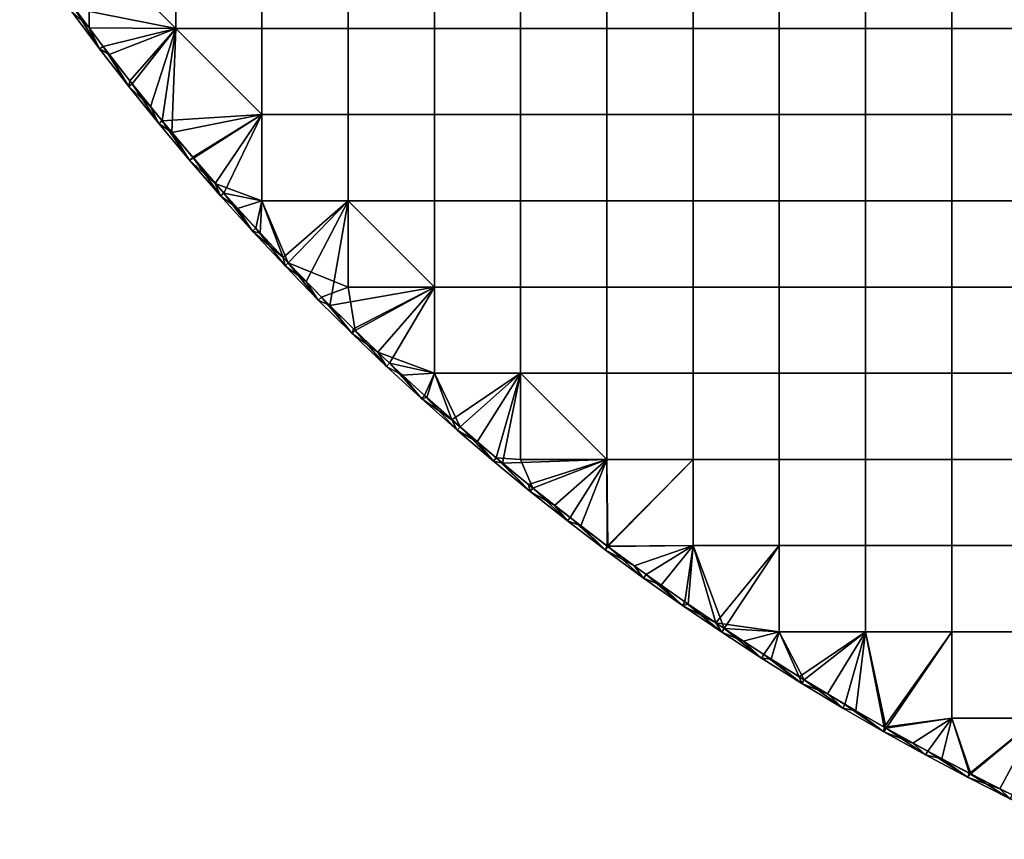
# Model space of a CAD drawing. Header units: millimetres. Extents: x -600 to 600, y -600 to 600.
# Tile 1 of 144: x -495 to -267, y -547 to -357. Entities that reach past the tile are written whole.
import ezdxf

# ---------------------------------------------------------------- set-up
doc = ezdxf.new("R2010")
doc.units = ezdxf.units.MM
doc.header["$MEASUREMENT"] = 0
doc.layers.add('Predefinito', color=7, linetype='Continuous')

msp = doc.modelspace()

# ---------------------------------------------------------------- meshes
at = {"layer": 'Predefinito'}
mesh = msp.add_polyface(dxfattribs=at)
corners = [(-476.85, -364.16, 721.01), (-483.46, -355.34, 721.01), (-476.85, -364.16, 711.01), (-483.46, -355.34, 711.01), (-470.08, -372.86, 711.01), (-459.23, -299.5, 722.01), (-459.23, -279.53, 722.01), (-479.2, -279.53, 722.01), (-479.2, -299.5, 722.01), (-439.27, -299.5, 722.01), (-439.27, -279.53, 722.01), (-459.23, -319.47, 722.01), (-479.2, -319.47, 722.01), (-439.27, -319.47, 722.01), (-459.23, -339.43, 722.01), (-479.2, -339.43, 722.01), (-488.38, -346.83, 722.01), (-483.87, -353.08, 722.01), (-479.29, -359.28, 722.01), (-474.62, -365.43, 722.01), (-459.23, -359.4, 722.01), (-469.87, -371.52, 722.01), (-465.04, -377.55, 722.01), (-460.12, -383.52, 722.01), (-459.23, -319.47, 710.01), (-479.2, -319.47, 710.01), (-479.2, -299.5, 710.01), (-459.23, -299.5, 710.01), (-459.23, -339.43, 710.01), (-479.2, -339.43, 710.01), (-489.09, -345.82, 710.01), (-482.65, -354.75, 710.01), (-459.23, -359.4, 710.01), (-476.05, -363.56, 710.01), (-469.3, -372.24, 710.01), (-495.36, -336.78, 710.01), (-439.27, -379.37, 710.01), (-462.38, -380.8, 710.01), (-470.08, -372.86, 711.01), (-476.85, -364.16, 711.01), (-476.05, -363.56, 710.01), (-483.46, -355.34, 711.01), (-482.65, -354.75, 710.01), (-469.3, -372.24, 710.01), (-483.46, -355.34, 721.01), (-476.85, -364.16, 721.01), (-479.29, -359.28, 722.01), (-470.08, -372.86, 721.01), (-474.62, -365.43, 722.01), (-469.87, -371.52, 722.01), (-483.87, -353.08, 722.01)]
mesh.append_faces([[corners[k] for k in face] for face in [(0, 1, 2, 2), (3, 2, 1, 1), (2, 4, 0, 0), (5, 6, 7, 8), (9, 10, 6, 5), (11, 5, 8, 12), (13, 9, 5, 11), (14, 11, 12, 15), (16, 17, 15, 15), (17, 18, 15, 15), (18, 19, 20, 20), (19, 21, 20, 20), (21, 22, 20, 20), (22, 23, 20, 20), (14, 15, 20, 20), (15, 18, 20, 20), (24, 25, 26, 27), (28, 29, 25, 24), (30, 29, 31, 31), (31, 32, 33, 33), (33, 32, 34, 34), (29, 35, 25, 25), (28, 32, 29, 29), (36, 37, 32, 32), (29, 32, 31, 31), (38, 39, 40, 40), (39, 41, 42, 42), (42, 40, 39, 39), (40, 43, 38, 38), (44, 45, 46, 46), (45, 47, 48, 48), (49, 48, 47, 47), (48, 46, 45, 45), (46, 50, 44, 44)]])
mesh = msp.add_polyface(dxfattribs=at)
corners = [(-419.3, -299.5, 722.01), (-419.3, -279.53, 722.01), (-439.27, -279.53, 722.01), (-439.27, -299.5, 722.01), (-399.33, -299.5, 722.01), (-399.33, -279.53, 722.01), (-379.37, -299.5, 722.01), (-379.37, -279.53, 722.01), (-419.3, -319.47, 722.01), (-439.27, -319.47, 722.01), (-399.33, -319.47, 722.01), (-379.37, -319.47, 722.01), (-439.27, -339.43, 722.01), (-459.23, -319.47, 722.01), (-459.23, -339.43, 722.01), (-419.3, -339.43, 722.01), (-399.33, -339.43, 722.01), (-379.37, -339.43, 722.01), (-439.27, -359.4, 722.01), (-459.23, -359.4, 722.01), (-419.3, -359.4, 722.01), (-399.33, -359.4, 722.01), (-379.37, -359.4, 722.01), (-439.27, -379.37, 722.01), (-419.3, -379.37, 722.01), (-399.33, -379.37, 722.01), (-379.37, -379.37, 722.01), (-439.27, -319.47, 710.01), (-459.23, -319.47, 710.01), (-459.23, -299.5, 710.01), (-439.27, -299.5, 710.01), (-419.3, -319.47, 710.01), (-419.3, -299.5, 710.01), (-399.33, -319.47, 710.01), (-399.33, -299.5, 710.01), (-379.37, -319.47, 710.01), (-379.37, -299.5, 710.01), (-439.27, -339.43, 710.01), (-459.23, -339.43, 710.01), (-419.3, -339.43, 710.01), (-399.33, -339.43, 710.01), (-379.37, -339.43, 710.01), (-439.27, -359.4, 710.01), (-459.23, -359.4, 710.01), (-419.3, -359.4, 710.01), (-399.33, -359.4, 710.01), (-379.37, -359.4, 710.01), (-439.27, -379.37, 710.01), (-419.3, -379.37, 710.01), (-399.33, -379.37, 710.01), (-379.37, -379.37, 710.01)]
mesh.append_faces([[corners[k] for k in face] for face in [(0, 1, 2, 3), (4, 5, 1, 0), (6, 7, 5, 4), (8, 0, 3, 9), (10, 4, 0, 8), (11, 6, 4, 10), (12, 9, 13, 14), (15, 8, 9, 12), (16, 10, 8, 15), (17, 11, 10, 16), (18, 12, 14, 19), (20, 15, 12, 18), (21, 16, 15, 20), (22, 17, 16, 21), (23, 18, 19, 19), (24, 20, 18, 23), (25, 21, 20, 24), (26, 22, 21, 25), (27, 28, 29, 30), (31, 27, 30, 32), (33, 31, 32, 34), (35, 33, 34, 36), (37, 38, 28, 27), (39, 37, 27, 31), (40, 39, 31, 33), (41, 40, 33, 35), (42, 43, 38, 37), (44, 42, 37, 39), (45, 44, 39, 40), (46, 45, 40, 41), (47, 43, 42, 42), (48, 47, 42, 44), (49, 48, 44, 45), (50, 49, 45, 46)]])
mesh = msp.add_polyface(dxfattribs=at)
corners = [(-359.4, -299.5, 722.01), (-359.4, -279.53, 722.01), (-379.37, -279.53, 722.01), (-379.37, -299.5, 722.01), (-339.43, -299.5, 722.01), (-339.43, -279.53, 722.01), (-319.47, -299.5, 722.01), (-319.47, -279.53, 722.01), (-299.5, -299.5, 722.01), (-299.5, -279.53, 722.01), (-359.4, -319.47, 722.01), (-379.37, -319.47, 722.01), (-339.43, -319.47, 722.01), (-319.47, -319.47, 722.01), (-299.5, -319.47, 722.01), (-359.4, -339.43, 722.01), (-379.37, -339.43, 722.01), (-339.43, -339.43, 722.01), (-319.47, -339.43, 722.01), (-299.5, -339.43, 722.01), (-359.4, -359.4, 722.01), (-379.37, -359.4, 722.01), (-339.43, -359.4, 722.01), (-319.47, -359.4, 722.01), (-299.5, -359.4, 722.01), (-359.4, -379.37, 722.01), (-379.37, -379.37, 722.01), (-339.43, -379.37, 722.01), (-319.47, -379.37, 722.01), (-299.5, -379.37, 722.01), (-359.4, -319.47, 710.01), (-379.37, -319.47, 710.01), (-379.37, -299.5, 710.01), (-359.4, -299.5, 710.01), (-339.43, -319.47, 710.01), (-339.43, -299.5, 710.01), (-319.47, -319.47, 710.01), (-319.47, -299.5, 710.01), (-299.5, -319.47, 710.01), (-299.5, -299.5, 710.01), (-359.4, -339.43, 710.01), (-379.37, -339.43, 710.01), (-339.43, -339.43, 710.01), (-319.47, -339.43, 710.01), (-359.4, -359.4, 710.01), (-379.37, -359.4, 710.01), (-339.43, -359.4, 710.01), (-319.47, -359.4, 710.01), (-359.4, -379.37, 710.01), (-379.37, -379.37, 710.01), (-339.43, -379.37, 710.01), (-319.47, -379.37, 710.01), (-319.47, -399.33, 710.01), (-339.43, -399.33, 710.01)]
mesh.append_faces([[corners[k] for k in face] for face in [(0, 1, 2, 3), (4, 5, 1, 0), (6, 7, 5, 4), (8, 9, 7, 6), (10, 0, 3, 11), (12, 4, 0, 10), (13, 6, 4, 12), (14, 8, 6, 13), (15, 10, 11, 16), (17, 12, 10, 15), (18, 13, 12, 17), (19, 14, 13, 18), (20, 15, 16, 21), (22, 17, 15, 20), (23, 18, 17, 22), (24, 19, 18, 23), (25, 20, 21, 26), (27, 22, 20, 25), (28, 23, 22, 27), (29, 24, 23, 28), (30, 31, 32, 33), (34, 30, 33, 35), (36, 34, 35, 37), (38, 36, 37, 39), (40, 41, 31, 30), (42, 40, 30, 34), (43, 42, 34, 36), (44, 45, 41, 40), (46, 44, 40, 42), (47, 46, 42, 43), (48, 49, 45, 44), (50, 48, 44, 46), (51, 50, 46, 47), (52, 53, 50, 51)]])
mesh = msp.add_polyface(dxfattribs=at)
corners = [(-279.53, -299.5, 722.01), (-279.53, -279.53, 722.01), (-299.5, -279.53, 722.01), (-299.5, -299.5, 722.01), (-259.57, -299.5, 722.01), (-259.57, -279.53, 722.01), (-239.6, -299.5, 722.01), (-239.6, -279.53, 722.01), (-279.53, -319.47, 722.01), (-299.5, -319.47, 722.01), (-259.57, -319.47, 722.01), (-239.6, -319.47, 722.01), (-279.53, -339.43, 722.01), (-299.5, -339.43, 722.01), (-259.57, -339.43, 722.01), (-239.6, -339.43, 722.01), (-279.53, -359.4, 722.01), (-299.5, -359.4, 722.01), (-259.57, -359.4, 722.01), (-239.6, -359.4, 722.01), (-279.53, -379.37, 722.01), (-299.5, -379.37, 722.01), (-259.57, -379.37, 722.01), (-239.6, -379.37, 722.01), (-279.53, -319.47, 710.01), (-299.5, -319.47, 710.01), (-299.5, -299.5, 710.01), (-279.53, -299.5, 710.01), (-259.57, -319.47, 710.01), (-259.57, -299.5, 710.01), (-239.6, -319.47, 710.01), (-239.6, -299.5, 710.01), (-299.5, -339.43, 710.01), (-319.47, -339.43, 710.01), (-319.47, -319.47, 710.01), (-279.53, -339.43, 710.01), (-259.57, -339.43, 710.01), (-239.6, -339.43, 710.01), (-299.5, -359.4, 710.01), (-319.47, -359.4, 710.01), (-279.53, -359.4, 710.01), (-259.57, -359.4, 710.01), (-239.6, -359.4, 710.01), (-299.5, -379.37, 710.01), (-319.47, -379.37, 710.01), (-279.53, -379.37, 710.01), (-259.57, -379.37, 710.01), (-239.6, -379.37, 710.01), (-299.5, -399.33, 710.01), (-319.47, -399.33, 710.01), (-279.53, -399.33, 710.01), (-259.57, -399.33, 710.01), (-239.6, -399.33, 710.01)]
mesh.append_faces([[corners[k] for k in face] for face in [(0, 1, 2, 3), (4, 5, 1, 0), (6, 7, 5, 4), (8, 0, 3, 9), (10, 4, 0, 8), (11, 6, 4, 10), (12, 8, 9, 13), (14, 10, 8, 12), (15, 11, 10, 14), (16, 12, 13, 17), (18, 14, 12, 16), (19, 15, 14, 18), (20, 16, 17, 21), (22, 18, 16, 20), (23, 19, 18, 22), (24, 25, 26, 27), (28, 24, 27, 29), (30, 28, 29, 31), (32, 33, 34, 25), (35, 32, 25, 24), (36, 35, 24, 28), (37, 36, 28, 30), (38, 39, 33, 32), (40, 38, 32, 35), (41, 40, 35, 36), (42, 41, 36, 37), (43, 44, 39, 38), (45, 43, 38, 40), (46, 45, 40, 41), (47, 46, 41, 42), (48, 49, 44, 43), (50, 48, 43, 45), (51, 50, 45, 46), (52, 51, 46, 47)]])
mesh = msp.add_polyface(dxfattribs=at)
corners = [(-441.43, -406.37, 721.01), (-448.83, -398.19, 721.01), (-448.83, -398.19, 711.01), (-456.06, -389.88, 721.01), (-456.06, -389.88, 711.01), (-463.15, -381.43, 721.01), (-470.08, -372.86, 721.01), (-463.15, -381.43, 711.01), (-476.85, -364.16, 721.01), (-470.08, -372.86, 711.01), (-419.3, -399.33, 722.01), (-419.3, -379.37, 722.01), (-439.27, -379.37, 722.01), (-439.27, -399.33, 722.01), (-460.12, -383.52, 722.01), (-455.13, -389.44, 722.01), (-450.06, -395.29, 722.01), (-444.91, -401.07, 722.01), (-459.23, -359.4, 722.01), (-419.3, -399.33, 710.01), (-439.27, -399.33, 710.01), (-439.27, -379.37, 710.01), (-419.3, -379.37, 710.01), (-469.3, -372.24, 710.01), (-459.23, -359.4, 710.01), (-462.38, -380.8, 710.01), (-455.3, -389.23, 710.01), (-448.08, -397.53, 710.01), (-441.43, -406.37, 711.01), (-448.83, -398.19, 711.01), (-448.08, -397.53, 710.01), (-456.06, -389.88, 711.01), (-455.3, -389.23, 710.01), (-463.15, -381.43, 711.01), (-462.38, -380.8, 710.01), (-470.08, -372.86, 711.01), (-469.3, -372.24, 710.01), (-470.08, -372.86, 721.01), (-463.15, -381.43, 721.01), (-465.04, -377.55, 722.01), (-456.06, -389.88, 721.01), (-460.12, -383.52, 722.01), (-448.83, -398.19, 721.01), (-450.06, -395.29, 722.01), (-444.91, -401.07, 722.01), (-455.13, -389.44, 722.01), (-469.87, -371.52, 722.01)]
mesh.append_faces([[corners[k] for k in face] for face in [(0, 1, 2, 2), (1, 3, 4, 4), (3, 5, 4, 4), (5, 6, 7, 7), (6, 8, 9, 9), (9, 7, 6, 6), (7, 4, 5, 5), (4, 2, 1, 1), (10, 11, 12, 13), (14, 15, 12, 12), (15, 16, 12, 12), (16, 17, 13, 13), (12, 18, 14, 14), (13, 12, 16, 16), (19, 20, 21, 22), (23, 24, 25, 25), (25, 21, 26, 26), (26, 21, 27, 27), (20, 27, 21, 21), (28, 29, 30, 30), (29, 31, 32, 32), (31, 33, 34, 34), (33, 35, 36, 36), (36, 34, 33, 33), (34, 32, 31, 31), (32, 30, 29, 29), (37, 38, 39, 39), (38, 40, 41, 41), (40, 42, 43, 43), (44, 43, 42, 42), (43, 45, 40, 40), (45, 41, 40, 40), (41, 39, 38, 38), (39, 46, 37, 37)]])
mesh = msp.add_polyface(dxfattribs=at)
corners = [(-402.3, -445.15, 721.01), (-410.41, -437.68, 721.01), (-410.41, -437.68, 711.01), (-418.38, -430.07, 721.01), (-418.38, -430.07, 711.01), (-402.3, -445.15, 711.01), (-399.33, -399.33, 722.01), (-399.33, -379.37, 722.01), (-419.3, -379.37, 722.01), (-419.3, -399.33, 722.01), (-379.37, -399.33, 722.01), (-379.37, -379.37, 722.01), (-399.33, -419.3, 722.01), (-379.37, -419.3, 722.01), (-379.37, -439.27, 722.01), (-399.33, -439.27, 722.01), (-423.56, -423.56, 722.01), (-418.04, -429, 722.01), (-412.45, -434.38, 722.01), (-406.8, -439.68, 722.01), (-401.07, -444.91, 722.01), (-395.29, -450.06, 722.01), (-399.33, -399.33, 710.01), (-419.3, -399.33, 710.01), (-419.3, -379.37, 710.01), (-399.33, -379.37, 710.01), (-379.37, -399.33, 710.01), (-379.37, -379.37, 710.01), (-399.33, -419.3, 710.01), (-419.3, -419.3, 710.01), (-379.37, -419.3, 710.01), (-379.37, -439.27, 710.01), (-399.33, -439.27, 710.01), (-417.68, -429.35, 710.01), (-409.72, -436.95, 710.01), (-401.63, -444.41, 710.01), (-393.39, -451.71, 710.01), (-402.3, -445.15, 711.01), (-410.41, -437.68, 711.01), (-409.72, -436.95, 710.01), (-418.38, -430.07, 711.01), (-417.68, -429.35, 710.01), (-401.63, -444.41, 710.01), (-418.38, -430.07, 721.01), (-410.41, -437.68, 721.01), (-412.45, -434.38, 722.01), (-402.3, -445.15, 721.01), (-406.8, -439.68, 722.01), (-418.04, -429, 722.01)]
mesh.append_faces([[corners[k] for k in face] for face in [(0, 1, 2, 2), (1, 3, 4, 4), (4, 2, 1, 1), (2, 5, 0, 0), (6, 7, 8, 9), (10, 11, 7, 6), (12, 6, 9, 9), (13, 10, 6, 12), (14, 13, 12, 15), (16, 17, 12, 12), (17, 18, 12, 12), (18, 19, 15, 15), (19, 20, 15, 15), (20, 21, 15, 15), (12, 9, 16, 16), (15, 12, 18, 18), (22, 23, 24, 25), (26, 22, 25, 27), (28, 29, 23, 22), (30, 28, 22, 26), (31, 32, 28, 30), (33, 28, 34, 34), (34, 32, 35, 35), (28, 33, 29, 29), (32, 34, 28, 28), (31, 36, 32, 32), (37, 38, 39, 39), (38, 40, 41, 41), (41, 39, 38, 38), (39, 42, 37, 37), (43, 44, 45, 45), (44, 46, 47, 47), (47, 45, 44, 44), (45, 48, 43, 43)]])
mesh = msp.add_polyface(dxfattribs=at)
corners = [(-359.4, -399.33, 722.01), (-359.4, -379.37, 722.01), (-379.37, -379.37, 722.01), (-379.37, -399.33, 722.01), (-339.43, -399.33, 722.01), (-339.43, -379.37, 722.01), (-319.47, -399.33, 722.01), (-319.47, -379.37, 722.01), (-299.5, -399.33, 722.01), (-299.5, -379.37, 722.01), (-359.4, -419.3, 722.01), (-379.37, -419.3, 722.01), (-339.43, -419.3, 722.01), (-319.47, -419.3, 722.01), (-299.5, -419.3, 722.01), (-359.4, -439.27, 722.01), (-379.37, -439.27, 722.01), (-339.43, -439.27, 722.01), (-319.47, -439.27, 722.01), (-359.4, -459.23, 722.01), (-339.43, -459.23, 722.01), (-319.47, -459.23, 722.01), (-319.47, -479.2, 722.01), (-339.43, -479.2, 722.01), (-383.52, -460.12, 722.01), (-377.55, -465.04, 722.01), (-371.52, -469.87, 722.01), (-365.43, -474.62, 722.01), (-359.28, -479.29, 722.01), (-359.4, -399.33, 710.01), (-379.37, -399.33, 710.01), (-379.37, -379.37, 710.01), (-359.4, -379.37, 710.01), (-339.43, -399.33, 710.01), (-339.43, -379.37, 710.01), (-359.4, -419.3, 710.01), (-379.37, -419.3, 710.01), (-339.43, -419.3, 710.01), (-319.47, -419.3, 710.01), (-319.47, -399.33, 710.01), (-359.4, -439.27, 710.01), (-379.37, -439.27, 710.01), (-339.43, -439.27, 710.01), (-319.47, -439.27, 710.01), (-359.4, -459.23, 710.01), (-379.37, -459.23, 710.01), (-339.43, -459.23, 710.01), (-319.47, -459.23, 710.01), (-319.47, -479.2, 710.01), (-339.43, -479.2, 710.01), (-376.54, -465.86, 710.01), (-367.91, -472.7, 710.01), (-359.17, -479.37, 710.01)]
mesh.append_faces([[corners[k] for k in face] for face in [(0, 1, 2, 3), (4, 5, 1, 0), (6, 7, 5, 4), (8, 9, 7, 6), (10, 0, 3, 11), (12, 4, 0, 10), (13, 6, 4, 12), (14, 8, 6, 13), (15, 10, 11, 16), (17, 12, 10, 15), (18, 13, 12, 17), (19, 15, 16, 16), (20, 17, 15, 19), (21, 18, 17, 20), (22, 21, 20, 23), (24, 25, 19, 19), (25, 26, 19, 19), (26, 27, 19, 19), (27, 28, 19, 19), (29, 30, 31, 32), (33, 29, 32, 34), (35, 36, 30, 29), (37, 35, 29, 33), (38, 37, 33, 39), (40, 41, 36, 35), (42, 40, 35, 37), (43, 42, 37, 38), (44, 45, 41, 40), (46, 44, 40, 42), (47, 46, 42, 43), (48, 49, 46, 47), (50, 44, 51, 51), (46, 52, 44, 44), (49, 52, 46, 46)]])
mesh = msp.add_polyface(dxfattribs=at)
corners = [(-279.53, -399.33, 722.01), (-279.53, -379.37, 722.01), (-299.5, -379.37, 722.01), (-299.5, -399.33, 722.01), (-259.57, -399.33, 722.01), (-259.57, -379.37, 722.01), (-239.6, -399.33, 722.01), (-239.6, -379.37, 722.01), (-279.53, -419.3, 722.01), (-299.5, -419.3, 722.01), (-259.57, -419.3, 722.01), (-239.6, -419.3, 722.01), (-299.5, -439.27, 722.01), (-319.47, -419.3, 722.01), (-319.47, -439.27, 722.01), (-279.53, -439.27, 722.01), (-259.57, -439.27, 722.01), (-239.6, -439.27, 722.01), (-299.5, -459.23, 722.01), (-319.47, -459.23, 722.01), (-279.53, -459.23, 722.01), (-259.57, -459.23, 722.01), (-239.6, -459.23, 722.01), (-299.5, -479.2, 722.01), (-319.47, -479.2, 722.01), (-279.53, -479.2, 722.01), (-259.57, -479.2, 722.01), (-239.6, -479.2, 722.01), (-299.5, -419.3, 710.01), (-319.47, -419.3, 710.01), (-319.47, -399.33, 710.01), (-299.5, -399.33, 710.01), (-279.53, -419.3, 710.01), (-279.53, -399.33, 710.01), (-259.57, -419.3, 710.01), (-259.57, -399.33, 710.01), (-239.6, -419.3, 710.01), (-239.6, -399.33, 710.01), (-299.5, -439.27, 710.01), (-319.47, -439.27, 710.01), (-279.53, -439.27, 710.01), (-259.57, -439.27, 710.01), (-239.6, -439.27, 710.01), (-299.5, -459.23, 710.01), (-319.47, -459.23, 710.01), (-279.53, -459.23, 710.01), (-259.57, -459.23, 710.01), (-239.6, -459.23, 710.01), (-299.5, -479.2, 710.01), (-319.47, -479.2, 710.01), (-279.53, -479.2, 710.01), (-259.57, -479.2, 710.01), (-239.6, -479.2, 710.01)]
mesh.append_faces([[corners[k] for k in face] for face in [(0, 1, 2, 3), (4, 5, 1, 0), (6, 7, 5, 4), (8, 0, 3, 9), (10, 4, 0, 8), (11, 6, 4, 10), (12, 9, 13, 14), (15, 8, 9, 12), (16, 10, 8, 15), (17, 11, 10, 16), (18, 12, 14, 19), (20, 15, 12, 18), (21, 16, 15, 20), (22, 17, 16, 21), (23, 18, 19, 24), (25, 20, 18, 23), (26, 21, 20, 25), (27, 22, 21, 26), (28, 29, 30, 31), (32, 28, 31, 33), (34, 32, 33, 35), (36, 34, 35, 37), (38, 39, 29, 28), (40, 38, 28, 32), (41, 40, 32, 34), (42, 41, 34, 36), (43, 44, 39, 38), (45, 43, 38, 40), (46, 45, 40, 41), (47, 46, 41, 42), (48, 49, 44, 43), (50, 48, 43, 45), (51, 50, 45, 46), (52, 51, 46, 47)]])
mesh = msp.add_polyface(dxfattribs=at)
corners = [(-418.38, -430.07, 721.01), (-426.21, -422.31, 721.01), (-426.21, -422.31, 711.01), (-433.89, -414.41, 721.01), (-433.89, -414.41, 711.01), (-441.43, -406.37, 721.01), (-441.43, -406.37, 711.01), (-448.83, -398.19, 711.01), (-418.38, -430.07, 711.01), (-444.91, -401.07, 722.01), (-439.68, -406.8, 722.01), (-439.27, -399.33, 722.01), (-434.38, -412.45, 722.01), (-429, -418.04, 722.01), (-419.3, -399.33, 722.01), (-423.56, -423.56, 722.01), (-448.08, -397.53, 710.01), (-439.27, -399.33, 710.01), (-440.7, -405.69, 710.01), (-433.17, -413.72, 710.01), (-419.3, -419.3, 710.01), (-425.5, -421.61, 710.01), (-417.68, -429.35, 710.01), (-419.3, -399.33, 710.01), (-418.38, -430.07, 711.01), (-426.21, -422.31, 711.01), (-425.5, -421.61, 710.01), (-433.89, -414.41, 711.01), (-433.17, -413.72, 710.01), (-441.43, -406.37, 711.01), (-440.7, -405.69, 710.01), (-448.08, -397.53, 710.01), (-417.68, -429.35, 710.01), (-448.83, -398.19, 721.01), (-441.43, -406.37, 721.01), (-444.91, -401.07, 722.01), (-433.89, -414.41, 721.01), (-434.38, -412.45, 722.01), (-426.21, -422.31, 721.01), (-429, -418.04, 722.01), (-418.38, -430.07, 721.01), (-423.56, -423.56, 722.01), (-418.04, -429, 722.01), (-439.68, -406.8, 722.01)]
mesh.append_faces([[corners[k] for k in face] for face in [(0, 1, 2, 2), (1, 3, 4, 4), (3, 5, 6, 6), (7, 6, 5, 5), (6, 4, 3, 3), (4, 2, 1, 1), (2, 8, 0, 0), (9, 10, 11, 11), (10, 12, 11, 11), (12, 13, 14, 14), (13, 15, 14, 14), (14, 11, 12, 12), (16, 17, 18, 18), (18, 17, 19, 19), (19, 20, 21, 21), (21, 20, 22, 22), (23, 19, 17, 17), (20, 19, 23, 23), (24, 25, 26, 26), (25, 27, 28, 28), (27, 29, 30, 30), (31, 30, 29, 29), (30, 28, 27, 27), (28, 26, 25, 25), (26, 32, 24, 24), (33, 34, 35, 35), (34, 36, 37, 37), (36, 38, 39, 39), (38, 40, 41, 41), (42, 41, 40, 40), (41, 39, 38, 38), (39, 37, 36, 36), (37, 43, 34, 34), (43, 35, 34, 34)]])
mesh = msp.add_polyface(dxfattribs=at)
corners = [(-368.53, -473.48, 721.01), (-377.16, -466.63, 721.01), (-377.16, -466.63, 711.01), (-385.67, -459.63, 721.01), (-385.67, -459.63, 711.01), (-394.05, -452.46, 721.01), (-394.05, -452.46, 711.01), (-402.3, -445.15, 721.01), (-402.3, -445.15, 711.01), (-368.53, -473.48, 711.01), (-395.29, -450.06, 722.01), (-389.44, -455.13, 722.01), (-379.37, -439.27, 722.01), (-383.52, -460.12, 722.01), (-399.33, -439.27, 722.01), (-359.4, -459.23, 722.01), (-401.63, -444.41, 710.01), (-399.33, -439.27, 710.01), (-393.39, -451.71, 710.01), (-379.37, -439.27, 710.01), (-385.03, -458.86, 710.01), (-379.37, -459.23, 710.01), (-376.54, -465.86, 710.01), (-359.4, -459.23, 710.01), (-368.53, -473.48, 711.01), (-377.16, -466.63, 711.01), (-376.54, -465.86, 710.01), (-385.67, -459.63, 711.01), (-385.03, -458.86, 710.01), (-394.05, -452.46, 711.01), (-393.39, -451.71, 710.01), (-402.3, -445.15, 711.01), (-401.63, -444.41, 710.01), (-402.3, -445.15, 721.01), (-394.05, -452.46, 721.01), (-395.29, -450.06, 722.01), (-385.67, -459.63, 721.01), (-389.44, -455.13, 722.01), (-377.16, -466.63, 721.01), (-383.52, -460.12, 722.01), (-368.53, -473.48, 721.01), (-371.52, -469.87, 722.01), (-377.55, -465.04, 722.01), (-401.07, -444.91, 722.01), (-406.8, -439.68, 722.01)]
mesh.append_faces([[corners[k] for k in face] for face in [(0, 1, 2, 2), (1, 3, 4, 4), (3, 5, 6, 6), (5, 7, 6, 6), (8, 6, 7, 7), (6, 4, 3, 3), (4, 2, 1, 1), (2, 9, 0, 0), (10, 11, 12, 12), (11, 13, 12, 12), (12, 14, 10, 10), (15, 12, 13, 13), (16, 17, 18, 18), (18, 19, 20, 20), (20, 21, 22, 22), (21, 20, 19, 19), (23, 22, 21, 21), (24, 25, 26, 26), (25, 27, 28, 28), (27, 29, 30, 30), (29, 31, 32, 32), (32, 30, 29, 29), (30, 28, 27, 27), (28, 26, 25, 25), (33, 34, 35, 35), (34, 36, 37, 37), (36, 38, 39, 39), (38, 40, 41, 41), (41, 42, 38, 38), (42, 39, 38, 38), (39, 37, 36, 36), (37, 35, 34, 34), (35, 43, 33, 33), (43, 44, 33, 33)]])
mesh = msp.add_polyface(dxfattribs=at)
corners = [(-332.77, -499.26, 721.01), (-341.88, -493.07, 721.01), (-341.88, -493.07, 711.01), (-350.89, -486.7, 721.01), (-359.77, -480.17, 721.01), (-350.89, -486.7, 711.01), (-368.53, -473.48, 721.01), (-359.77, -480.17, 711.01), (-368.53, -473.48, 711.01), (-359.28, -479.29, 722.01), (-353.08, -483.87, 722.01), (-339.43, -479.2, 722.01), (-346.83, -488.38, 722.01), (-340.53, -492.79, 722.01), (-334.18, -497.12, 722.01), (-339.43, -459.23, 722.01), (-359.4, -459.23, 722.01), (-367.91, -472.7, 710.01), (-359.4, -459.23, 710.01), (-359.17, -479.37, 710.01), (-339.43, -479.2, 710.01), (-350.3, -485.89, 710.01), (-341.32, -492.24, 710.01), (-332.21, -498.43, 710.01), (-332.77, -499.26, 711.01), (-341.88, -493.07, 711.01), (-341.32, -492.24, 710.01), (-350.89, -486.7, 711.01), (-350.3, -485.89, 710.01), (-359.77, -480.17, 711.01), (-359.17, -479.37, 710.01), (-368.53, -473.48, 711.01), (-367.91, -472.7, 710.01), (-376.54, -465.86, 710.01), (-368.53, -473.48, 721.01), (-359.77, -480.17, 721.01), (-365.43, -474.62, 722.01), (-350.89, -486.7, 721.01), (-353.08, -483.87, 722.01), (-341.88, -493.07, 721.01), (-346.83, -488.38, 722.01), (-334.18, -497.12, 722.01), (-340.53, -492.79, 722.01), (-359.28, -479.29, 722.01), (-371.52, -469.87, 722.01)]
mesh.append_faces([[corners[k] for k in face] for face in [(0, 1, 2, 2), (1, 3, 2, 2), (3, 4, 5, 5), (4, 6, 7, 7), (8, 7, 6, 6), (7, 5, 4, 4), (5, 2, 3, 3), (9, 10, 11, 11), (10, 12, 11, 11), (12, 13, 11, 11), (13, 14, 11, 11), (15, 16, 9, 9), (11, 15, 9, 9), (17, 18, 19, 19), (19, 20, 21, 21), (21, 20, 22, 22), (22, 20, 23, 23), (24, 25, 26, 26), (25, 27, 28, 28), (27, 29, 30, 30), (29, 31, 32, 32), (33, 32, 31, 31), (32, 30, 29, 29), (30, 28, 27, 27), (28, 26, 25, 25), (34, 35, 36, 36), (35, 37, 38, 38), (37, 39, 40, 40), (41, 42, 39, 39), (42, 40, 39, 39), (40, 38, 37, 37), (38, 43, 35, 35), (43, 36, 35, 35), (36, 44, 34, 34)]])
mesh = msp.add_polyface(dxfattribs=at)
corners = [(-304.76, -516.84, 721.01), (-314.2, -511.15, 721.01), (-304.76, -516.84, 711.01), (-323.54, -505.29, 721.01), (-314.2, -511.15, 711.01), (-332.77, -499.26, 721.01), (-332.77, -499.26, 711.01), (-341.88, -493.07, 711.01), (-323.54, -505.29, 711.01), (-299.5, -499.17, 722.01), (-299.5, -479.2, 722.01), (-319.47, -479.2, 722.01), (-319.47, -499.17, 722.01), (-334.18, -497.12, 722.01), (-327.78, -501.36, 722.01), (-321.34, -505.51, 722.01), (-314.85, -509.58, 722.01), (-339.43, -479.2, 722.01), (-299.5, -499.17, 710.01), (-319.47, -499.17, 710.01), (-319.47, -479.2, 710.01), (-299.5, -479.2, 710.01), (-332.21, -498.43, 710.01), (-323, -504.45, 710.01), (-313.68, -510.3, 710.01), (-339.43, -479.2, 710.01), (-304.76, -516.84, 711.01), (-314.2, -511.15, 711.01), (-313.68, -510.3, 710.01), (-323.54, -505.29, 711.01), (-323, -504.45, 710.01), (-332.77, -499.26, 711.01), (-332.21, -498.43, 710.01), (-341.32, -492.24, 710.01), (-341.88, -493.07, 721.01), (-332.77, -499.26, 721.01), (-334.18, -497.12, 722.01), (-323.54, -505.29, 721.01), (-327.78, -501.36, 722.01), (-314.2, -511.15, 721.01), (-321.34, -505.51, 722.01), (-304.76, -516.84, 721.01), (-308.32, -513.56, 722.01), (-314.85, -509.58, 722.01)]
mesh.append_faces([[corners[k] for k in face] for face in [(0, 1, 2, 2), (1, 3, 4, 4), (3, 5, 6, 6), (7, 6, 5, 5), (6, 8, 3, 3), (8, 4, 3, 3), (4, 2, 1, 1), (9, 10, 11, 12), (13, 14, 12, 12), (14, 15, 12, 12), (15, 16, 12, 12), (11, 17, 13, 13), (12, 11, 13, 13), (9, 12, 16, 16), (18, 19, 20, 21), (22, 19, 23, 23), (23, 19, 24, 24), (20, 22, 25, 25), (19, 22, 20, 20), (18, 24, 19, 19), (26, 27, 28, 28), (27, 29, 30, 30), (29, 31, 32, 32), (33, 32, 31, 31), (32, 30, 29, 29), (30, 28, 27, 27), (34, 35, 36, 36), (35, 37, 38, 38), (37, 39, 40, 40), (39, 41, 42, 42), (42, 43, 39, 39), (43, 40, 39, 39), (40, 38, 37, 37), (38, 36, 35, 35)]])
mesh = msp.add_polyface(dxfattribs=at)
corners = [(-285.57, -527.68, 721.01), (-295.21, -522.35, 721.01), (-285.57, -527.68, 711.01), (-304.76, -516.84, 721.01), (-295.21, -522.35, 711.01), (-304.76, -516.84, 711.01), (-275.83, -532.84, 711.01), (-279.53, -499.17, 722.01), (-279.53, -479.2, 722.01), (-299.5, -479.2, 722.01), (-299.5, -499.17, 722.01), (-314.85, -509.58, 722.01), (-308.32, -513.56, 722.01), (-301.75, -517.44, 722.01), (-295.15, -521.24, 722.01), (-288.5, -524.94, 722.01), (-279.53, -519.13, 722.01), (-281.83, -528.56, 722.01), (-275.12, -532.08, 722.01), (-279.53, -499.17, 710.01), (-299.5, -499.17, 710.01), (-299.5, -479.2, 710.01), (-279.53, -479.2, 710.01), (-313.68, -510.3, 710.01), (-304.25, -515.98, 710.01), (-294.72, -521.48, 710.01), (-279.53, -519.13, 710.01), (-285.09, -526.8, 710.01), (-275.37, -531.95, 710.01), (-275.83, -532.84, 711.01), (-285.57, -527.68, 711.01), (-285.09, -526.8, 710.01), (-295.21, -522.35, 711.01), (-294.72, -521.48, 710.01), (-304.76, -516.84, 711.01), (-304.25, -515.98, 710.01), (-313.68, -510.3, 710.01), (-304.76, -516.84, 721.01), (-295.21, -522.35, 721.01), (-301.75, -517.44, 722.01), (-285.57, -527.68, 721.01), (-288.5, -524.94, 722.01), (-275.83, -532.84, 721.01), (-281.83, -528.56, 722.01), (-295.15, -521.24, 722.01), (-308.32, -513.56, 722.01)]
mesh.append_faces([[corners[k] for k in face] for face in [(0, 1, 2, 2), (1, 3, 4, 4), (5, 4, 3, 3), (4, 2, 1, 1), (2, 6, 0, 0), (7, 8, 9, 10), (11, 12, 10, 10), (12, 13, 10, 10), (13, 14, 10, 10), (14, 15, 16, 16), (15, 17, 16, 16), (17, 18, 16, 16), (7, 10, 14, 14), (16, 7, 14, 14), (19, 20, 21, 22), (23, 20, 24, 24), (24, 20, 25, 25), (25, 26, 27, 27), (27, 26, 28, 28), (19, 25, 20, 20), (26, 25, 19, 19), (29, 30, 31, 31), (30, 32, 33, 33), (32, 34, 35, 35), (36, 35, 34, 34), (35, 33, 32, 32), (33, 31, 30, 30), (37, 38, 39, 39), (38, 40, 41, 41), (40, 42, 43, 43), (43, 41, 40, 40), (41, 44, 38, 38), (44, 39, 38, 38), (39, 45, 37, 37)]])
mesh = msp.add_polyface(dxfattribs=at)
corners = [(-256.07, -542.61, 721.01), (-265.99, -537.82, 721.01), (-265.99, -537.82, 711.01), (-275.83, -532.84, 721.01), (-285.57, -527.68, 721.01), (-275.83, -532.84, 711.01), (-256.07, -542.61, 711.01), (-246.05, -547.23, 711.01), (-259.57, -499.17, 722.01), (-259.57, -479.2, 722.01), (-279.53, -479.2, 722.01), (-279.53, -499.17, 722.01), (-239.6, -499.17, 722.01), (-239.6, -479.2, 722.01), (-259.57, -519.13, 722.01), (-279.53, -519.13, 722.01), (-239.6, -519.13, 722.01), (-275.12, -532.08, 722.01), (-268.38, -535.51, 722.01), (-261.61, -538.85, 722.01), (-254.81, -542.1, 722.01), (-259.57, -499.17, 710.01), (-279.53, -499.17, 710.01), (-279.53, -479.2, 710.01), (-259.57, -479.2, 710.01), (-259.57, -519.13, 710.01), (-279.53, -519.13, 710.01), (-275.37, -531.95, 710.01), (-265.55, -536.92, 710.01), (-255.64, -541.71, 710.01), (-239.6, -519.13, 710.01), (-246.05, -547.23, 711.01), (-256.07, -542.61, 711.01), (-255.64, -541.71, 710.01), (-265.99, -537.82, 711.01), (-265.55, -536.92, 710.01), (-275.83, -532.84, 711.01), (-275.37, -531.95, 710.01), (-285.09, -526.8, 710.01), (-275.83, -532.84, 721.01), (-265.99, -537.82, 721.01), (-268.38, -535.51, 722.01), (-256.07, -542.61, 721.01), (-261.61, -538.85, 722.01), (-247.99, -545.25, 722.01), (-254.81, -542.1, 722.01), (-275.12, -532.08, 722.01), (-281.83, -528.56, 722.01)]
mesh.append_faces([[corners[k] for k in face] for face in [(0, 1, 2, 2), (1, 3, 2, 2), (3, 4, 5, 5), (5, 2, 3, 3), (2, 6, 0, 0), (6, 7, 0, 0), (8, 9, 10, 11), (12, 13, 9, 8), (14, 8, 11, 15), (16, 12, 8, 14), (17, 18, 14, 14), (18, 19, 14, 14), (19, 20, 14, 14), (14, 15, 17, 17), (16, 14, 20, 20), (21, 22, 23, 24), (25, 26, 22, 21), (27, 25, 28, 28), (28, 25, 29, 29), (25, 27, 26, 26), (30, 29, 25, 25), (31, 32, 33, 33), (32, 34, 35, 35), (34, 36, 37, 37), (38, 37, 36, 36), (37, 35, 34, 34), (35, 33, 32, 32), (39, 40, 41, 41), (40, 42, 43, 43), (44, 45, 42, 42), (45, 43, 42, 42), (43, 41, 40, 40), (41, 46, 39, 39), (46, 47, 39, 39)]])

doc.saveas('drawing.dxf')
